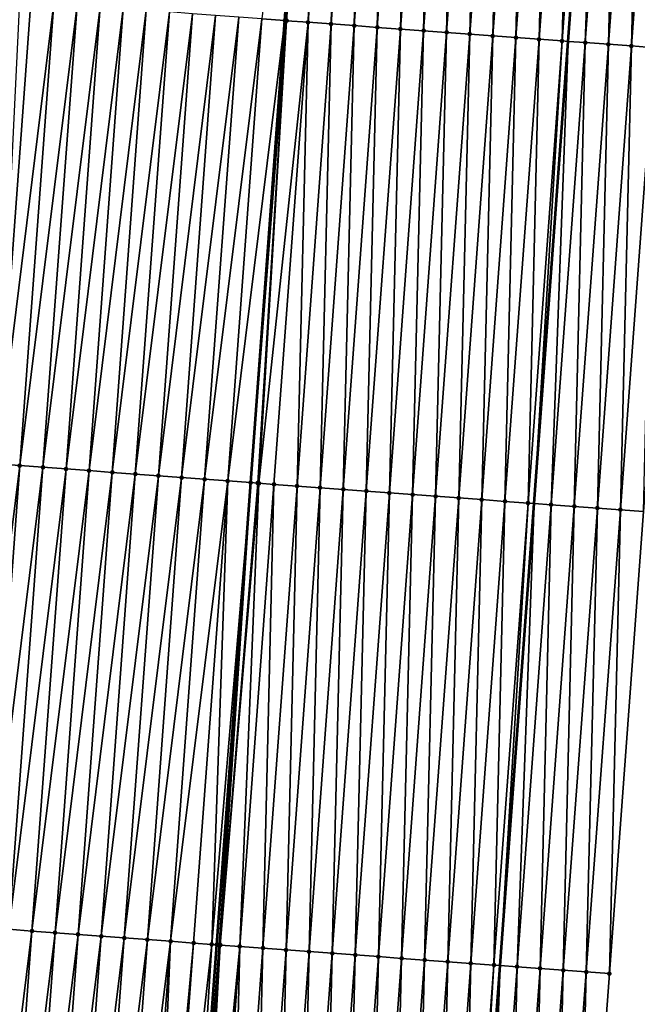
# Model space of a CAD drawing. Header units: feet. Extents: x 2017353 to 2024169, y 808050 to 818690.
# Tile 33 of 256: x 2023398 to 2023425, y 809164 to 809206. Entities that reach past the tile are written whole.
import ezdxf

# ---------------------------------------------------------------- set-up
doc = ezdxf.new("R2010")
doc.units = ezdxf.units.FT
doc.header["$MEASUREMENT"] = 0
for name, color, linetype, lineweight in [('EP_Travel Lane', 172, 'Continuous', 53), ('SB-Road Shots', 141, 'Continuous', 100), ('SB-Road X-Section', 40, 'Continuous', 13), ('STRIPING', 60, 'Continuous', 53)]:
    doc.layers.add(name, color=color, linetype=linetype, lineweight=lineweight)
doc.layers.add('I-77-MM15-17_SB-Surface-BORDER', color=7, linetype='Continuous')
doc.layers.add('I-77-MM15-17_SB-Surface-TIN', color=7, linetype='Continuous')

msp = doc.modelspace()

# ---------------------------------------------------------------- linework, layer by layer
at = {"layer": 'EP_Travel Lane'}
msp.add_polyline3d([(2023412.716046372, 809085.6146323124, 262.8752785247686), (2023414.210677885, 809105.5566020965, 263.1650210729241), (2023415.700220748, 809125.5128031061, 263.4539678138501), (2023417.172606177, 809145.4566661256, 263.7284222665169), (2023418.644971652, 809165.4002588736, 264.0206619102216), (2023420.117318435, 809185.3435984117, 264.3295602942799), (2023421.589662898, 809205.2869065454, 264.6405364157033), (2023423.062000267, 809225.230118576, 264.9578254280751), (2023424.534330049, 809245.1732278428, 265.2818805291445), (2023426.006666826, 809265.1164318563, 265.5997008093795), (2023427.479002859, 809285.059625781, 265.9181849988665), (2023428.956546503, 809304.9878242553, 266.1964958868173), (2023430.453207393, 809324.929921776, 266.4666277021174), (2023431.949844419, 809344.8717013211, 266.7591367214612), (2023433.446489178, 809364.8135838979, 267.0443937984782), (2023434.943131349, 809384.755432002, 267.3320853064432), (2023436.439759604, 809404.6970946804, 267.6328283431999), (2023437.936396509, 809424.6388726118, 267.9254550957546), (2023439.433031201, 809444.580621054, 268.2201574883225), (2023440.922986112, 809464.503379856, 268.5079282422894), (2023442.399370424, 809484.4468866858, 268.7907709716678), (2023443.875722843, 809504.389962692, 269.1021078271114), (2023445.352093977, 809524.3332915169, 269.3967178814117), (2023446.816998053, 809544.2817078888, 269.6885908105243)], dxfattribs=at)
at = {"layer": 'I-77-MM15-17_SB-Surface-BORDER', "color": 3, "linetype": 'Continuous', "lineweight": -3}
msp.add_polyline3d([(2023451.705109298, 809543.9130808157, 269.4070172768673), (2023450.245113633, 809523.9618708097, 269.1513591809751), (2023448.716360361, 809504.0226470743, 268.8509020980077), (2023447.187622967, 809484.0836304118, 268.5367400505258), (2023446.656019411, 809464.0689518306, 268.1706775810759), (2023445.15328495, 809444.1565300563, 267.8550836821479), (2023443.656648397, 809424.2147568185, 267.5621265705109), (2023442.160011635, 809404.272980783, 267.269366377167), (2023440.663358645, 809384.3309885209, 266.9918198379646), (2023439.166723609, 809364.3892354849, 266.6974349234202), (2023436.67282054, 809344.5213567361, 266.4710248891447), (2023435.176169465, 809324.5793899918, 266.1916938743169), (2023433.679507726, 809304.6372811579, 265.9223583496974), (2023432.202443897, 809284.7150899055, 265.6445454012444), (2023430.730105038, 809264.7719611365, 265.3218105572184), (2023429.257760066, 809244.8287495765, 265.004523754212), (2023427.785429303, 809224.8857304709, 264.6745725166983), (2023426.313097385, 809204.9426957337, 264.34565507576), (2023424.840759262, 809184.9995769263, 264.0222543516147), (2023423.368413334, 809165.056352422, 263.7058245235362), (2023421.896061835, 809145.1130524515, 263.3943555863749), (2023420.423694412, 809125.1695367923, 263.0970800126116), (2023417.936476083, 809105.2813916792, 262.8930770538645), (2023416.441847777, 809085.3394646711, 262.6004373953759)], dxfattribs=at)
at = {"layer": 'I-77-MM15-17_SB-Surface-TIN', "color": 128, "linetype": 'Continuous', "lineweight": -3}
for points in [[(2023408.361379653, 809206.2602278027, 264.8553032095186), (2023409.358640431, 809206.1862612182, 264.8776828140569), (2023410.830979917, 809226.1293984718, 265.1998593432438)], [(2023409.358999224, 809206.1862346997, 264.8776847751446), (2023410.830979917, 809226.1293984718, 265.1998593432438), (2023409.358640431, 809206.1862612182, 264.8776828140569)], [(2023409.358999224, 809206.1862346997, 264.8776847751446), (2023409.433463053, 809206.180734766, 264.8778485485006), (2023410.830979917, 809226.1293984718, 265.1998593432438)], [(2023409.433463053, 809206.180734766, 264.8778485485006), (2023410.916905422, 809226.1230444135, 265.200543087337), (2023410.830979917, 809226.1293984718, 265.1998593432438)], [(2023409.433463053, 809206.180734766, 264.8778485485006), (2023410.979401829, 809226.1184281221, 265.2006986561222), (2023410.916905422, 809226.1230444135, 265.200543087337)], [(2023409.433463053, 809206.180734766, 264.8778485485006), (2023410.355932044, 809206.1127122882, 264.8725786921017), (2023410.979401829, 809226.1184281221, 265.2006986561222)], [(2023410.355932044, 809206.1127122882, 264.8725786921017), (2023411.828273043, 809226.0558700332, 265.1934064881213), (2023410.979401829, 809226.1184281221, 265.2006986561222)], [(2023410.355932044, 809206.1127122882, 264.8725786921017), (2023411.353232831, 809206.0392876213, 264.8592974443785), (2023411.828273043, 809226.0558700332, 265.1934064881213)], [(2023411.353232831, 809206.0392876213, 264.8592974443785), (2023412.825574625, 809225.9824561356, 265.179416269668), (2023411.828273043, 809226.0558700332, 265.1934064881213)], [(2023411.353232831, 809206.0392876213, 264.8592974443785), (2023412.350540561, 809205.9659570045, 264.8398272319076), (2023412.825574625, 809225.9824561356, 265.179416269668)], [(2023412.350540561, 809205.9659570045, 264.8398272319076), (2023413.822882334, 809225.909125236, 265.1599643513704), (2023412.825574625, 809225.9824561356, 265.179416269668)], [(2023412.350540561, 809205.9659570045, 264.8398272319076), (2023413.347845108, 809205.8925832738, 264.8231941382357), (2023413.822882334, 809225.909125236, 265.1599643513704)], [(2023413.347845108, 809205.8925832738, 264.8231941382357), (2023414.820187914, 809225.8357655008, 265.1424099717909), (2023413.822882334, 809225.909125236, 265.1599643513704)], [(2023413.347845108, 809205.8925832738, 264.8231941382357), (2023414.345154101, 809205.8192697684, 264.8025979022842), (2023414.820187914, 809225.8357655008, 265.1424099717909)], [(2023414.345154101, 809205.8192697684, 264.8025979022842), (2023415.817495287, 809225.7624300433, 265.1232579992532), (2023414.820187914, 809225.8357655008, 265.1424099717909)], [(2023414.345154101, 809205.8192697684, 264.8025979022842), (2023415.34246078, 809205.7459249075, 264.7840650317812), (2023415.817495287, 809225.7624300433, 265.1232579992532)], [(2023415.34246078, 809205.7459249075, 264.7840650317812), (2023416.814800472, 809225.689064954, 265.1060559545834), (2023415.817495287, 809225.7624300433, 265.1232579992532)], [(2023415.34246078, 809205.7459249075, 264.7840650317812), (2023416.339767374, 809205.6725788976, 264.7656077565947), (2023416.814800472, 809225.689064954, 265.1060559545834)], [(2023416.339767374, 809205.6725788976, 264.7656077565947), (2023417.812107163, 809225.6157202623, 265.0875116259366), (2023416.814800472, 809225.689064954, 265.1060559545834)], [(2023416.339767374, 809205.6725788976, 264.7656077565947), (2023417.337077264, 809205.5992775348, 264.7442124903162), (2023417.812107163, 809225.6157202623, 265.0875116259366)], [(2023417.337077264, 809205.5992775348, 264.7442124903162), (2023418.809416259, 809225.5424081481, 265.0668235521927), (2023417.812107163, 809225.6157202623, 265.0875116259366)], [(2023417.337077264, 809205.5992775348, 264.7442124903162), (2023418.334389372, 809205.5260062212, 264.720839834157), (2023418.809416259, 809225.5424081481, 265.0668235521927)], [(2023418.334389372, 809205.5260062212, 264.720839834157), (2023419.806725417, 809225.46909686, 265.0460811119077), (2023418.809416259, 809225.5424081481, 265.0668235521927)], [(2023418.334389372, 809205.5260062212, 264.720839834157), (2023419.331696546, 809205.4526680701, 264.7018654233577), (2023419.806725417, 809225.46909686, 265.0460811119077)], [(2023419.331696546, 809205.4526680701, 264.7018654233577), (2023420.804032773, 809225.3957611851, 265.0269434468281), (2023419.806725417, 809225.46909686, 265.0460811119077)], [(2023419.331696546, 809205.4526680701, 264.7018654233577), (2023420.328996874, 809205.3792371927, 264.6889928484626), (2023420.804032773, 809225.3957611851, 265.0269434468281)], [(2023420.328996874, 809205.3792371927, 264.6889928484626), (2023421.801337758, 809225.3223933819, 265.0099199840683), (2023420.804032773, 809225.3957611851, 265.0269434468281)], [(2023420.328996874, 809205.3792371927, 264.6889928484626), (2023421.326316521, 809205.3060679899, 264.6589007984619), (2023421.801337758, 809225.3223933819, 265.0099199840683)], [(2023421.326316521, 809205.3060679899, 264.6589007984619), (2023422.798659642, 809225.2492544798, 264.9778336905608), (2023421.801337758, 809225.3223933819, 265.0099199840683)], [(2023421.326316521, 809205.3060679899, 264.6589007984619), (2023421.589662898, 809205.2869065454, 264.6405364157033), (2023422.798659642, 809225.2492544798, 264.9778336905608)], [(2023422.798659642, 809225.2492544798, 264.9778336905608), (2023421.589662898, 809205.2869065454, 264.6405364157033), (2023423.062000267, 809225.230118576, 264.9578254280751)], [(2023422.323680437, 809205.2334984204, 264.5893499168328), (2023423.062000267, 809225.230118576, 264.9578254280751), (2023421.589662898, 809205.2869065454, 264.6405364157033)], [(2023422.323680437, 809205.2334984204, 264.5893499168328), (2023423.796030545, 809225.1767795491, 264.902054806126), (2023423.062000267, 809225.230118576, 264.9578254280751)], [(2023422.323680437, 809205.2334984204, 264.5893499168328), (2023423.321027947, 809205.1607066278, 264.5344224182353), (2023423.796030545, 809225.1767795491, 264.902054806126)], [(2023423.321027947, 809205.1607066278, 264.5344224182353), (2023424.793374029, 809225.1039332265, 264.8507153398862), (2023423.796030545, 809225.1767795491, 264.902054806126)], [(2023423.321027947, 809205.1607066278, 264.5344224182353), (2023424.318378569, 809205.0879569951, 264.4767205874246), (2023424.793374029, 809225.1039332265, 264.8507153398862)], [(2023424.318378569, 809205.0879569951, 264.4767205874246), (2023425.790718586, 809225.0311014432, 264.7984191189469), (2023424.793374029, 809225.1039332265, 264.8507153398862)], [(2023424.318378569, 809205.0879569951, 264.4767205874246), (2023425.315738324, 809205.015331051, 264.4108794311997), (2023425.790718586, 809225.0311014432, 264.7984191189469)], [(2023396.916387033, 809187.0561421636, 264.3497567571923), (2023398.388741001, 809206.9994755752, 264.6590183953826), (2023397.901391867, 809207.0356233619, 264.6480017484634)], [(2023396.916387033, 809187.0561421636, 264.3497567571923), (2023399.38600661, 809206.9255744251, 264.6770920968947), (2023398.388741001, 809206.9994755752, 264.6590183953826)], [(2023396.916387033, 809187.0561421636, 264.3497567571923), (2023397.913652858, 809186.9822439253, 264.3676382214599), (2023399.38600661, 809206.9255744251, 264.6770920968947)], [(2023397.913652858, 809186.9822439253, 264.3676382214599), (2023400.383270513, 809206.8516501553, 264.6966871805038), (2023399.38600661, 809206.9255744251, 264.6770920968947)], [(2023397.913652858, 809186.9822439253, 264.3676382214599), (2023398.910916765, 809186.9083197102, 264.3872291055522), (2023400.383270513, 809206.8516501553, 264.6966871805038)], [(2023398.910916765, 809186.9083197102, 264.3872291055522), (2023401.380532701, 809206.7777026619, 264.7178104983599), (2023400.383270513, 809206.8516501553, 264.6966871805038)], [(2023398.910916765, 809186.9083197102, 264.3872291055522), (2023399.90817924, 809186.83437611, 264.4080956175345), (2023401.380532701, 809206.7777026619, 264.7178104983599)], [(2023399.90817924, 809186.83437611, 264.4080956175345), (2023402.377797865, 809206.7037954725, 264.7362816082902), (2023401.380532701, 809206.7777026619, 264.7178104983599)], [(2023399.90817924, 809186.83437611, 264.4080956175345), (2023400.905443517, 809186.7604569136, 264.4273562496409), (2023402.377797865, 809206.7037954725, 264.7362816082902)], [(2023400.905443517, 809186.7604569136, 264.4273562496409), (2023403.375063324, 809206.6298922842, 264.7544894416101), (2023402.377797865, 809206.7037954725, 264.7362816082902)], [(2023400.905443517, 809186.7604569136, 264.4273562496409), (2023401.902709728, 809186.6865639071, 264.4448934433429), (2023403.375063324, 809206.6298922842, 264.7544894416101)], [(2023401.902709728, 809186.6865639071, 264.4448934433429), (2023404.37232929, 809206.5559959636, 264.7722453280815), (2023403.375063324, 809206.6298922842, 264.7544894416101)], [(2023401.902709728, 809186.6865639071, 264.4448934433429), (2023402.899978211, 809186.612701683, 264.4604050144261), (2023404.37232929, 809206.5559959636, 264.7722453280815)], [(2023402.899978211, 809186.612701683, 264.4604050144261), (2023405.369594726, 809206.4820924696, 264.7904732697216), (2023404.37232929, 809206.5559959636, 264.7722453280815)], [(2023402.899978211, 809186.612701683, 264.4604050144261), (2023403.89724235, 809186.5387806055, 264.4797894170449), (2023405.369594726, 809206.4820924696, 264.7904732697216)], [(2023403.89724235, 809186.5387806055, 264.4797894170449), (2023406.366859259, 809206.4081767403, 264.8095063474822), (2023405.369594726, 809206.4820924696, 264.7904732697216)], [(2023403.89724235, 809186.5387806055, 264.4797894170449), (2023404.894507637, 809186.4648750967, 264.4981493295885), (2023406.366859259, 809206.4081767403, 264.8095063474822)], [(2023404.894507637, 809186.4648750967, 264.4981493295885), (2023407.364119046, 809206.3341967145, 264.832770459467), (2023406.366859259, 809206.4081767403, 264.8095063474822)], [(2023404.894507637, 809186.4648750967, 264.4981493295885), (2023405.891764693, 809186.3908580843, 264.5238467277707), (2023407.364119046, 809206.3341967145, 264.832770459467)], [(2023405.891764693, 809186.3908580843, 264.5238467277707), (2023408.361379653, 809206.2602278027, 264.8553032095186), (2023407.364119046, 809206.3341967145, 264.832770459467)], [(2023405.891764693, 809186.3908580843, 264.5238467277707), (2023406.889027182, 809186.3169146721, 264.544700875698), (2023408.361379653, 809206.2602278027, 264.8553032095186)], [(2023406.889027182, 809186.3169146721, 264.544700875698), (2023409.358640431, 809206.1862612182, 264.8776828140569), (2023408.361379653, 809206.2602278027, 264.8553032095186)], [(2023406.889027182, 809186.3169146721, 264.544700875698), (2023407.886290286, 809186.2429795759, 264.5650077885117), (2023409.358640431, 809206.1862612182, 264.8776828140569)], [(2023409.358999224, 809206.1862346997, 264.8776847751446), (2023409.358640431, 809206.1862612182, 264.8776828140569), (2023407.886290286, 809186.2429795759, 264.5650077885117)], [(2023409.358999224, 809206.1862346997, 264.8776847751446), (2023407.886290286, 809186.2429795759, 264.5650077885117), (2023409.433463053, 809206.180734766, 264.8778485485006)], [(2023408.181833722, 809186.2210974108, 264.5691386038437), (2023409.433463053, 809206.180734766, 264.8778485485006), (2023407.886290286, 809186.2429795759, 264.5650077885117)], [(2023408.181833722, 809186.2210974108, 264.5691386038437), (2023408.235781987, 809186.2171124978, 264.5692748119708), (2023409.433463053, 809206.180734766, 264.8778485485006)], [(2023408.235781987, 809186.2171124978, 264.5692748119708), (2023410.355932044, 809206.1127122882, 264.8725786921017), (2023409.433463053, 809206.180734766, 264.8778485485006)], [(2023408.235781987, 809186.2171124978, 264.5692748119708), (2023408.883576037, 809186.169351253, 264.5651275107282), (2023410.355932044, 809206.1127122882, 264.8725786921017)], [(2023408.883576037, 809186.169351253, 264.5651275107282), (2023409.880877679, 809186.0959381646, 264.5510837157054), (2023410.355932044, 809206.1127122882, 264.8725786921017)], [(2023409.880877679, 809186.0959381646, 264.5510837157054), (2023411.353232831, 809206.0392876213, 264.8592974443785), (2023410.355932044, 809206.1127122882, 264.8725786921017)], [(2023409.880877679, 809186.0959381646, 264.5510837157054), (2023410.878186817, 809186.022626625, 264.5303575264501), (2023411.353232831, 809206.0392876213, 264.8592974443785)], [(2023410.878186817, 809186.022626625, 264.5303575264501), (2023412.350540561, 809205.9659570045, 264.8398272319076), (2023411.353232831, 809206.0392876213, 264.8592974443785)], [(2023410.878186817, 809186.022626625, 264.5303575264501), (2023411.875491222, 809185.9492509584, 264.513851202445), (2023412.350540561, 809205.9659570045, 264.8398272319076)], [(2023411.875491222, 809185.9492509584, 264.513851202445), (2023413.347845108, 809205.8925832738, 264.8231941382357), (2023412.350540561, 809205.9659570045, 264.8398272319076)], [(2023411.875491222, 809185.9492509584, 264.513851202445), (2023412.872798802, 809185.8759183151, 264.494513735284), (2023413.347845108, 809205.8925832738, 264.8231941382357)], [(2023412.872798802, 809185.8759183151, 264.494513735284), (2023414.345154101, 809205.8192697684, 264.8025979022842), (2023413.347845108, 809205.8925832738, 264.8231941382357)], [(2023412.872798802, 809185.8759183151, 264.494513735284), (2023413.870105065, 809185.8025678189, 264.4763510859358), (2023414.345154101, 809205.8192697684, 264.8025979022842)], [(2023413.870105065, 809185.8025678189, 264.4763510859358), (2023415.34246078, 809205.7459249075, 264.7840650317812), (2023414.345154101, 809205.8192697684, 264.8025979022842)], [(2023413.870105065, 809185.8025678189, 264.4763510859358), (2023414.867412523, 809185.7292335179, 264.4571226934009), (2023415.34246078, 809205.7459249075, 264.7840650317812)], [(2023414.867412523, 809185.7292335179, 264.4571226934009), (2023416.339767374, 809205.6725788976, 264.7656077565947), (2023415.34246078, 809205.7459249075, 264.7840650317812)], [(2023414.867412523, 809185.7292335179, 264.4571226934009), (2023415.864724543, 809185.655961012, 264.4338279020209), (2023416.339767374, 809205.6725788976, 264.7656077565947)], [(2023415.864724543, 809185.655961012, 264.4338279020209), (2023417.337077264, 809205.5992775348, 264.7442124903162), (2023416.339767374, 809205.6725788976, 264.7656077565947)], [(2023415.864724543, 809185.655961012, 264.4338279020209), (2023416.862037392, 809185.5826997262, 264.4097947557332), (2023417.337077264, 809205.5992775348, 264.7442124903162)], [(2023416.862037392, 809185.5826997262, 264.4097947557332), (2023418.334389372, 809205.5260062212, 264.720839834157), (2023417.337077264, 809205.5992775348, 264.7442124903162)], [(2023416.862037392, 809185.5826997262, 264.4097947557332), (2023417.859346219, 809185.5093839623, 264.3893465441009), (2023418.334389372, 809205.5260062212, 264.720839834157)], [(2023417.859346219, 809185.5093839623, 264.3893465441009), (2023419.331696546, 809205.4526680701, 264.7018654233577), (2023418.334389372, 809205.5260062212, 264.720839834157)], [(2023417.859346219, 809185.5093839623, 264.3893465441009), (2023418.856647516, 809185.4359662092, 264.3756097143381), (2023419.331696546, 809205.4526680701, 264.7018654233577)], [(2023418.856647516, 809185.4359662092, 264.3756097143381), (2023420.328996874, 809205.3792371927, 264.6889928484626), (2023419.331696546, 809205.4526680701, 264.7018654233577)], [(2023418.856647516, 809185.4359662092, 264.3756097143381), (2023419.853965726, 809185.3627775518, 264.3467972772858), (2023420.328996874, 809205.3792371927, 264.6889928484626)], [(2023419.853965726, 809185.3627775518, 264.3467972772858), (2023421.326316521, 809205.3060679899, 264.6589007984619), (2023420.328996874, 809205.3792371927, 264.6889928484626)], [(2023419.853965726, 809185.3627775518, 264.3467972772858), (2023420.117318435, 809185.3435984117, 264.3295602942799), (2023421.326316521, 809205.3060679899, 264.6589007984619)], [(2023421.326316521, 809205.3060679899, 264.6589007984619), (2023420.117318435, 809185.3435984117, 264.3295602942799), (2023421.589662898, 809205.2869065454, 264.6405364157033)], [(2023420.85132485, 809185.290143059, 264.281518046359), (2023421.589662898, 809205.2869065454, 264.6405364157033), (2023420.117318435, 809185.3435984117, 264.3295602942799)], [(2023420.85132485, 809185.290143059, 264.281518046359), (2023422.323680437, 809205.2334984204, 264.5893499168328), (2023421.589662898, 809205.2869065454, 264.6405364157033)], [(2023420.85132485, 809185.290143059, 264.281518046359), (2023421.848678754, 809185.2174378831, 264.2208901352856), (2023422.323680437, 809205.2334984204, 264.5893499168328)], [(2023421.848678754, 809185.2174378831, 264.2208901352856), (2023423.321027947, 809205.1607066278, 264.5344224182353), (2023422.323680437, 809205.2334984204, 264.5893499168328)], [(2023421.848678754, 809185.2174378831, 264.2208901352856), (2023422.846026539, 809185.1446498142, 264.1657169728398), (2023423.321027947, 809205.1607066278, 264.5344224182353)], [(2023422.846026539, 809185.1446498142, 264.1657169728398), (2023424.318378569, 809205.0879569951, 264.4767205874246), (2023423.321027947, 809205.1607066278, 264.5344224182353)], [(2023422.846026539, 809185.1446498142, 264.1657169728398), (2023423.843390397, 809185.0720794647, 264.0962168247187), (2023424.318378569, 809205.0879569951, 264.4767205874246)], [(2023423.843390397, 809185.0720794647, 264.0962168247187), (2023425.315738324, 809205.015331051, 264.4108794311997), (2023424.318378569, 809205.0879569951, 264.4767205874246)], [(2023423.843390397, 809185.0720794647, 264.0962168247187), (2023424.840759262, 809184.9995769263, 264.0222543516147), (2023425.315738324, 809205.015331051, 264.4108794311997)], [(2023395.444024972, 809167.1126991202, 264.0476993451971), (2023397.913652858, 809186.9822439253, 264.3676382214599), (2023396.916387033, 809187.0561421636, 264.3497567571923)], [(2023395.444024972, 809167.1126991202, 264.0476993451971), (2023396.441289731, 809167.038786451, 264.0665307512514), (2023397.913652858, 809186.9822439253, 264.3676382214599)], [(2023396.441289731, 809167.038786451, 264.0665307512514), (2023398.910916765, 809186.9083197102, 264.3872291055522), (2023397.913652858, 809186.9822439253, 264.3676382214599)], [(2023396.441289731, 809167.038786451, 264.0665307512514), (2023397.438552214, 809166.9648429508, 264.0873909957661), (2023398.910916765, 809186.9083197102, 264.3872291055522)], [(2023397.438552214, 809166.9648429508, 264.0873909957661), (2023399.90817924, 809186.83437611, 264.4080956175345), (2023398.910916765, 809186.9083197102, 264.3872291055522)], [(2023397.438552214, 809166.9648429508, 264.0873909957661), (2023398.435814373, 809166.8908950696, 264.1085395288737), (2023399.90817924, 809186.83437611, 264.4080956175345)], [(2023398.435814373, 809166.8908950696, 264.1085395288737), (2023400.905443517, 809186.7604569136, 264.4273562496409), (2023399.90817924, 809186.83437611, 264.4080956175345)], [(2023398.435814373, 809166.8908950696, 264.1085395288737), (2023399.433076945, 809166.8169527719, 264.1293206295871), (2023400.905443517, 809186.7604569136, 264.4273562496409)], [(2023399.433076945, 809166.8169527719, 264.1293206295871), (2023401.902709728, 809186.6865639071, 264.4448934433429), (2023400.905443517, 809186.7604569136, 264.4273562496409)], [(2023399.433076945, 809166.8169527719, 264.1293206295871), (2023400.430344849, 809166.7430827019, 264.1453487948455), (2023401.902709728, 809186.6865639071, 264.4448934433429)], [(2023400.430344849, 809166.7430827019, 264.1453487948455), (2023402.899978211, 809186.612701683, 264.4604050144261), (2023401.902709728, 809186.6865639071, 264.4448934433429)], [(2023400.430344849, 809166.7430827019, 264.1453487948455), (2023401.42761236, 809166.6692073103, 264.1617271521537), (2023402.899978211, 809186.612701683, 264.4604050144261)], [(2023401.42761236, 809166.6692073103, 264.1617271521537), (2023403.89724235, 809186.5387806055, 264.4797894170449), (2023402.899978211, 809186.612701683, 264.4604050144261)], [(2023401.42761236, 809166.6692073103, 264.1617271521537), (2023402.424876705, 809166.5952890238, 264.180928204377), (2023403.89724235, 809186.5387806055, 264.4797894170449)], [(2023402.424876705, 809166.5952890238, 264.180928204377), (2023404.894507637, 809186.4648750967, 264.4981493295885), (2023403.89724235, 809186.5387806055, 264.4797894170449)], [(2023402.424876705, 809166.5952890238, 264.180928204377), (2023403.422140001, 809166.5213565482, 264.2010629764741), (2023404.894507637, 809186.4648750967, 264.4981493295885)], [(2023403.422140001, 809166.5213565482, 264.2010629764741), (2023405.891764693, 809186.3908580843, 264.5238467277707), (2023404.894507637, 809186.4648750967, 264.4981493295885)], [(2023403.422140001, 809166.5213565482, 264.2010629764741), (2023404.41939706, 809166.4473395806, 264.2267577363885), (2023405.891764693, 809186.3908580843, 264.5238467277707)], [(2023404.41939706, 809166.4473395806, 264.2267577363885), (2023406.889027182, 809186.3169146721, 264.544700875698), (2023405.891764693, 809186.3908580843, 264.5238467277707)], [(2023404.41939706, 809166.4473395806, 264.2267577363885), (2023405.416660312, 809166.3734064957, 264.2469325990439), (2023406.889027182, 809186.3169146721, 264.544700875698)], [(2023405.416660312, 809166.3734064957, 264.2469325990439), (2023406.196530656, 809166.3155316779, 264.2665296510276), (2023406.889027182, 809186.3169146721, 264.544700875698)], [(2023406.196530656, 809166.3155316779, 264.2665296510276), (2023407.886290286, 809186.2429795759, 264.5650077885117), (2023406.889027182, 809186.3169146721, 264.544700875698)], [(2023406.196530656, 809166.3155316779, 264.2665296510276), (2023406.413919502, 809166.2994183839, 264.2707285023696), (2023407.886290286, 809186.2429795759, 264.5650077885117)], [(2023406.524299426, 809166.2912537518, 264.2717512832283), (2023407.886290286, 809186.2429795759, 264.5650077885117), (2023406.413919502, 809166.2994183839, 264.2707285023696)], [(2023406.524299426, 809166.2912537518, 264.2717512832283), (2023406.563715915, 809166.2883431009, 264.2717941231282), (2023407.886290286, 809186.2429795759, 264.5650077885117)], [(2023406.563715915, 809166.2883431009, 264.2717941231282), (2023408.181833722, 809186.2210974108, 264.5691386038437), (2023407.886290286, 809186.2429795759, 264.5650077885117)], [(2023406.563715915, 809166.2883431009, 264.2717941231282), (2023408.235781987, 809186.2171124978, 264.5692748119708), (2023408.181833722, 809186.2210974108, 264.5691386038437)], [(2023406.563715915, 809166.2883431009, 264.2717941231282), (2023407.411216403, 809166.2259410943, 264.2609097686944), (2023408.235781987, 809186.2171124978, 264.5692748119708)], [(2023407.411216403, 809166.2259410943, 264.2609097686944), (2023408.883576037, 809186.169351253, 264.5651275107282), (2023408.235781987, 809186.2171124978, 264.5692748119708)], [(2023407.411216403, 809166.2259410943, 264.2609097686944), (2023408.408518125, 809166.1525290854, 264.2467952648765), (2023408.883576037, 809186.169351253, 264.5651275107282)], [(2023408.408518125, 809166.1525290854, 264.2467952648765), (2023409.880877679, 809186.0959381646, 264.5510837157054), (2023408.883576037, 809186.169351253, 264.5651275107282)], [(2023408.408518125, 809166.1525290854, 264.2467952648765), (2023409.405825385, 809166.0791921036, 264.2277435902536), (2023409.880877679, 809186.0959381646, 264.5510837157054)], [(2023409.405825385, 809166.0791921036, 264.2277435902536), (2023410.878186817, 809186.022626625, 264.5303575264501), (2023409.880877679, 809186.0959381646, 264.5510837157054)], [(2023409.405825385, 809166.0791921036, 264.2277435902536), (2023410.403131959, 809166.0058458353, 264.20930302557), (2023410.878186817, 809186.022626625, 264.5303575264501)], [(2023410.403131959, 809166.0058458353, 264.20930302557), (2023411.875491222, 809185.9492509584, 264.513851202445), (2023410.878186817, 809186.022626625, 264.5303575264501)], [(2023410.403131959, 809166.0058458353, 264.20930302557), (2023411.400439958, 809165.9325188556, 264.1895931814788), (2023411.875491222, 809185.9492509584, 264.513851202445)], [(2023411.400439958, 809165.9325188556, 264.1895931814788), (2023412.872798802, 809185.8759183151, 264.494513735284), (2023411.875491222, 809185.9492509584, 264.513851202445)], [(2023411.400439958, 809165.9325188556, 264.1895931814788), (2023412.397745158, 809165.8591539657, 264.1723779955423), (2023412.872798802, 809185.8759183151, 264.494513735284)], [(2023412.397745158, 809165.8591539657, 264.1723779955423), (2023413.870105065, 809185.8025678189, 264.4763510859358), (2023412.872798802, 809185.8759183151, 264.494513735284)], [(2023412.397745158, 809165.8591539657, 264.1723779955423), (2023413.395053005, 809165.785824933, 264.1528032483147), (2023413.870105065, 809185.8025678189, 264.4763510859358)], [(2023413.395053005, 809165.785824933, 264.1528032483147), (2023414.867412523, 809185.7292335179, 264.4571226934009), (2023413.870105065, 809185.8025678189, 264.4763510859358)], [(2023413.395053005, 809165.785824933, 264.1528032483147), (2023414.39236375, 809165.712535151, 264.130645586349), (2023414.867412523, 809185.7292335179, 264.4571226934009)], [(2023414.39236375, 809165.712535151, 264.130645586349), (2023415.864724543, 809185.655961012, 264.4338279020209), (2023414.867412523, 809185.7292335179, 264.4571226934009)], [(2023414.39236375, 809165.712535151, 264.130645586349), (2023415.389675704, 809165.6392617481, 264.1074101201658), (2023415.864724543, 809185.655961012, 264.4338279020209)], [(2023415.389675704, 809165.6392617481, 264.1074101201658), (2023416.862037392, 809185.5826997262, 264.4097947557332), (2023415.864724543, 809185.655961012, 264.4338279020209)], [(2023415.389675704, 809165.6392617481, 264.1074101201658), (2023416.386983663, 809165.5659342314, 264.0877356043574), (2023416.862037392, 809185.5826997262, 264.4097947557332)], [(2023416.386983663, 809165.5659342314, 264.0877356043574), (2023417.859346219, 809185.5093839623, 264.3893465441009), (2023416.862037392, 809185.5826997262, 264.4097947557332)], [(2023416.386983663, 809165.5659342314, 264.0877356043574), (2023417.384291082, 809165.4925993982, 264.0685425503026), (2023417.859346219, 809185.5093839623, 264.3893465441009)], [(2023417.384291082, 809165.4925993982, 264.0685425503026), (2023418.856647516, 809185.4359662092, 264.3756097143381), (2023417.859346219, 809185.5093839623, 264.3893465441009)], [(2023417.384291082, 809165.4925993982, 264.0685425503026), (2023418.381608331, 809165.4193977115, 264.0405877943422), (2023418.856647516, 809185.4359662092, 264.3756097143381)], [(2023418.381608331, 809165.4193977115, 264.0405877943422), (2023419.853965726, 809185.3627775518, 264.3467972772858), (2023418.856647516, 809185.4359662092, 264.3756097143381)], [(2023418.381608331, 809165.4193977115, 264.0405877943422), (2023418.644971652, 809165.4002588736, 264.0206619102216), (2023419.853965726, 809185.3627775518, 264.3467972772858)], [(2023419.853965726, 809185.3627775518, 264.3467972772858), (2023418.644971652, 809165.4002588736, 264.0206619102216), (2023420.117318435, 809185.3435984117, 264.3295602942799)], [(2023419.378978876, 809165.3469179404, 263.9651274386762), (2023420.117318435, 809185.3435984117, 264.3295602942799), (2023418.644971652, 809165.4002588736, 264.0206619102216)], [(2023419.378978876, 809165.3469179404, 263.9651274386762), (2023420.85132485, 809185.290143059, 264.281518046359), (2023420.117318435, 809185.3435984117, 264.3295602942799)], [(2023419.378978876, 809165.3469179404, 263.9651274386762), (2023420.376338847, 809165.2742949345, 263.8990926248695), (2023420.85132485, 809185.290143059, 264.281518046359)], [(2023420.376338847, 809165.2742949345, 263.8990926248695), (2023421.848678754, 809185.2174378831, 264.2208901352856), (2023420.85132485, 809185.290143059, 264.281518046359)], [(2023420.376338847, 809165.2742949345, 263.8990926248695), (2023421.373687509, 809165.2015187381, 263.843138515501), (2023421.848678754, 809185.2174378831, 264.2208901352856)], [(2023421.373687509, 809165.2015187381, 263.843138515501), (2023422.846026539, 809185.1446498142, 264.1657169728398), (2023421.848678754, 809185.2174378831, 264.2208901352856)], [(2023421.373687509, 809165.2015187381, 263.843138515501), (2023422.37105011, 809165.128931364, 263.7747589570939), (2023422.846026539, 809185.1446498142, 264.1657169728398)], [(2023422.37105011, 809165.128931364, 263.7747589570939), (2023423.843390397, 809185.0720794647, 264.0962168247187), (2023422.846026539, 809185.1446498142, 264.1657169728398)], [(2023422.37105011, 809165.128931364, 263.7747589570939), (2023423.368413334, 809165.056352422, 263.7058245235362), (2023423.843390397, 809185.0720794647, 264.0962168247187)], [(2023423.368413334, 809165.056352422, 263.7058245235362), (2023424.840759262, 809184.9995769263, 264.0222543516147), (2023423.843390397, 809185.0720794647, 264.0962168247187)], [(2023395.966162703, 809147.0210280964, 263.8098039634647), (2023398.435814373, 809166.8908950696, 264.1085395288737), (2023397.438552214, 809166.9648429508, 264.0873909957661)], [(2023395.966162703, 809147.0210280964, 263.8098039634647), (2023396.963423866, 809146.9470667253, 263.831840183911), (2023398.435814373, 809166.8908950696, 264.1085395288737)], [(2023396.963423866, 809146.9470667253, 263.831840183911), (2023399.433076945, 809166.8169527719, 264.1293206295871), (2023398.435814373, 809166.8908950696, 264.1085395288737)], [(2023396.963423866, 809146.9470667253, 263.831840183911), (2023397.96068563, 809146.8731134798, 263.8533417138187), (2023399.433076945, 809166.8169527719, 264.1293206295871)], [(2023397.96068563, 809146.8731134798, 263.8533417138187), (2023400.430344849, 809166.7430827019, 264.1453487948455), (2023399.433076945, 809166.8169527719, 264.1293206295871)], [(2023397.96068563, 809146.8731134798, 263.8533417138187), (2023398.95795068, 809146.7992047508, 263.8719138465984), (2023400.430344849, 809166.7430827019, 264.1453487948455)], [(2023398.95795068, 809146.7992047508, 263.8719138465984), (2023401.42761236, 809166.6692073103, 264.1617271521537), (2023400.430344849, 809166.7430827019, 264.1453487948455)], [(2023398.95795068, 809146.7992047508, 263.8719138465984), (2023399.955216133, 809146.7253014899, 263.8901261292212), (2023401.42761236, 809166.6692073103, 264.1617271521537)], [(2023399.955216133, 809146.7253014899, 263.8901261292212), (2023402.424876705, 809166.5952890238, 264.180928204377), (2023401.42761236, 809166.6692073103, 264.1617271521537)], [(2023399.955216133, 809146.7253014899, 263.8901261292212), (2023400.952481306, 809146.651394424, 263.9085888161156), (2023402.424876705, 809166.5952890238, 264.180928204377)], [(2023400.952481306, 809146.651394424, 263.9085888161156), (2023403.422140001, 809166.5213565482, 264.2010629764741), (2023402.424876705, 809166.5952890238, 264.180928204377)], [(2023400.952481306, 809146.651394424, 263.9085888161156), (2023401.949744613, 809146.5774620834, 263.9287146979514), (2023403.422140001, 809166.5213565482, 264.2010629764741)], [(2023401.949744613, 809146.5774620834, 263.9287146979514), (2023404.41939706, 809166.4473395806, 264.2267577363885), (2023403.422140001, 809166.5213565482, 264.2010629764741)], [(2023401.949744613, 809146.5774620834, 263.9287146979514), (2023402.947004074, 809146.503477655, 263.9522682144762), (2023404.41939706, 809166.4473395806, 264.2267577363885)], [(2023402.947004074, 809146.503477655, 263.9522682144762), (2023403.577932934, 809146.4566712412, 263.9671189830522), (2023404.41939706, 809166.4473395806, 264.2267577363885)], [(2023403.577932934, 809146.4566712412, 263.9671189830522), (2023405.416660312, 809166.3734064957, 264.2469325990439), (2023404.41939706, 809166.4473395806, 264.2267577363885)], [(2023403.577932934, 809146.4566712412, 263.9671189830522), (2023403.944265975, 809146.4295262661, 263.9736475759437), (2023405.416660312, 809166.3734064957, 264.2469325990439)], [(2023403.944265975, 809146.4295262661, 263.9736475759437), (2023406.196530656, 809166.3155316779, 264.2665296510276), (2023405.416660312, 809166.3734064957, 264.2469325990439)], [(2023403.944265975, 809146.4295262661, 263.9736475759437), (2023404.941534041, 809146.3556583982, 263.9895308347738), (2023406.196530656, 809166.3155316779, 264.2665296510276)], [(2023406.196530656, 809166.3155316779, 264.2665296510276), (2023404.941534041, 809146.3556583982, 263.9895308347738), (2023406.413919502, 809166.2994183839, 264.2707285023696)], [(2023406.524299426, 809166.2912537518, 264.2717512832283), (2023406.413919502, 809166.2994183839, 264.2707285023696), (2023404.941534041, 809146.3556583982, 263.9895308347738)], [(2023406.524299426, 809166.2912537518, 264.2717512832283), (2023404.941534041, 809146.3556583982, 263.9895308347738), (2023406.563715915, 809166.2883431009, 264.2717941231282)], [(2023405.410819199, 809146.3209434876, 263.994050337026), (2023406.563715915, 809166.2883431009, 264.2717941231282), (2023404.941534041, 809146.3556583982, 263.9895308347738)], [(2023405.410819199, 809146.3209434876, 263.994050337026), (2023405.460778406, 809146.3172542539, 263.9941093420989), (2023406.563715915, 809166.2883431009, 264.2717941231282)], [(2023405.460778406, 809146.3172542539, 263.9941093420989), (2023407.411216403, 809166.2259410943, 264.2609097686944), (2023406.563715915, 809166.2883431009, 264.2717941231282)], [(2023405.460778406, 809146.3172542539, 263.9941093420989), (2023405.938818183, 809146.2820082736, 263.9910855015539), (2023407.411216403, 809166.2259410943, 264.2609097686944)], [(2023405.938818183, 809146.2820082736, 263.9910855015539), (2023406.936120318, 809146.2086018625, 263.97660262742), (2023407.411216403, 809166.2259410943, 264.2609097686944)], [(2023406.936120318, 809146.2086018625, 263.97660262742), (2023408.408518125, 809166.1525290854, 264.2467952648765), (2023407.411216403, 809166.2259410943, 264.2609097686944)], [(2023406.936120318, 809146.2086018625, 263.97660262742), (2023407.933430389, 809146.1353029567, 263.9550453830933), (2023408.408518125, 809166.1525290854, 264.2467952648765)], [(2023407.933430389, 809146.1353029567, 263.9550453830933), (2023409.405825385, 809166.0791921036, 264.2277435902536), (2023408.408518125, 809166.1525290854, 264.2467952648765)], [(2023407.933430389, 809146.1353029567, 263.9550453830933), (2023408.930736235, 809146.0619468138, 263.9372546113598), (2023409.405825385, 809166.0791921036, 264.2277435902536)], [(2023408.930736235, 809146.0619468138, 263.9372546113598), (2023410.403131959, 809166.0058458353, 264.20930302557), (2023409.405825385, 809166.0791921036, 264.2277435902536)], [(2023408.930736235, 809146.0619468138, 263.9372546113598), (2023409.928047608, 809145.9886655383, 263.9145371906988), (2023410.403131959, 809166.0058458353, 264.20930302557)], [(2023409.928047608, 809145.9886655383, 263.9145371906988), (2023411.400439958, 809165.9325188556, 264.1895931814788), (2023410.403131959, 809166.0058458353, 264.20930302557)], [(2023409.928047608, 809145.9886655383, 263.9145371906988), (2023410.925356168, 809145.9153461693, 263.8943265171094), (2023411.400439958, 809165.9325188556, 264.1895931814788)], [(2023410.925356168, 809145.9153461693, 263.8943265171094), (2023412.397745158, 809165.8591539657, 264.1723779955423), (2023411.400439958, 809165.9325188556, 264.1895931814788)], [(2023410.925356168, 809145.9153461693, 263.8943265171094), (2023411.922666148, 809145.8420460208, 263.8728510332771), (2023412.397745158, 809165.8591539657, 264.1723779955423)], [(2023411.922666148, 809145.8420460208, 263.8728510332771), (2023413.395053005, 809165.785824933, 264.1528032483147), (2023412.397745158, 809165.8591539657, 264.1723779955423)], [(2023411.922666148, 809145.8420460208, 263.8728510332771), (2023412.919978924, 809145.768783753, 263.8488828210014), (2023413.395053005, 809165.785824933, 264.1528032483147)], [(2023412.919978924, 809145.768783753, 263.8488828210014), (2023414.39236375, 809165.712535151, 264.130645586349), (2023413.395053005, 809165.785824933, 264.1528032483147)], [(2023412.919978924, 809145.768783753, 263.8488828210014), (2023413.917293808, 809145.695550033, 263.8230360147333), (2023414.39236375, 809165.712535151, 264.130645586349)], [(2023413.917293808, 809145.695550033, 263.8230360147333), (2023415.389675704, 809165.6392617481, 264.1074101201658), (2023414.39236375, 809165.712535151, 264.130645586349)], [(2023413.917293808, 809145.695550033, 263.8230360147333), (2023414.914602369, 809145.6222306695, 263.8028249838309), (2023415.389675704, 809165.6392617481, 264.1074101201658)], [(2023414.914602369, 809145.6222306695, 263.8028249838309), (2023416.386983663, 809165.5659342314, 264.0877356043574), (2023415.389675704, 809165.6392617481, 264.1074101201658)], [(2023414.914602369, 809145.6222306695, 263.8028249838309), (2023415.911913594, 809145.5489473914, 263.7802393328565), (2023416.386983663, 809165.5659342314, 264.0877356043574)], [(2023415.911913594, 809145.5489473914, 263.7802393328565), (2023417.384291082, 809165.4925993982, 264.0685425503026), (2023416.386983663, 809165.5659342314, 264.0877356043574)], [(2023415.911913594, 809145.5489473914, 263.7802393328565), (2023416.90923734, 809145.4758337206, 263.7464927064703), (2023417.384291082, 809165.4925993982, 264.0685425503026)], [(2023416.90923734, 809145.4758337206, 263.7464927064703), (2023418.381608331, 809165.4193977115, 264.0405877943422), (2023417.384291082, 809165.4925993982, 264.0685425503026)], [(2023416.90923734, 809145.4758337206, 263.7464927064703), (2023417.172606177, 809145.4566661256, 263.7284222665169), (2023418.381608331, 809165.4193977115, 264.0405877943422)], [(2023418.381608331, 809165.4193977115, 264.0405877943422), (2023417.172606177, 809145.4566661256, 263.7284222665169), (2023418.644971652, 809165.4002588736, 264.0206619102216)], [(2023417.9066, 809145.4032471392, 263.6780609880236), (2023418.644971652, 809165.4002588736, 264.0206619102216), (2023417.172606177, 809145.4566661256, 263.7284222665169)], [(2023417.9066, 809145.4032471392, 263.6780609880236), (2023419.378978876, 809165.3469179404, 263.9651274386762), (2023418.644971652, 809165.4002588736, 264.0206619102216)], [(2023417.9066, 809145.4032471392, 263.6780609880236), (2023418.903965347, 809145.3306969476, 263.6072346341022), (2023419.378978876, 809165.3469179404, 263.9651274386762)], [(2023418.903965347, 809145.3306969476, 263.6072346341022), (2023420.376338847, 809165.2742949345, 263.8990926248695), (2023419.378978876, 809165.3469179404, 263.9651274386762)], [(2023418.903965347, 809145.3306969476, 263.6072346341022), (2023419.901323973, 809145.258055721, 263.5423988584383), (2023420.376338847, 809165.2742949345, 263.8990926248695)], [(2023419.901323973, 809145.258055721, 263.5423988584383), (2023421.373687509, 809165.2015187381, 263.843138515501), (2023420.376338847, 809165.2742949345, 263.8990926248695)], [(2023419.901323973, 809145.258055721, 263.5423988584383), (2023420.898693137, 809145.1855572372, 263.4681698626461), (2023421.373687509, 809165.2015187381, 263.843138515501)], [(2023420.898693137, 809145.1855572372, 263.4681698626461), (2023422.37105011, 809165.128931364, 263.7747589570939), (2023421.373687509, 809165.2015187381, 263.843138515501)], [(2023420.898693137, 809145.1855572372, 263.4681698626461), (2023421.896061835, 809145.1130524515, 263.3943555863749), (2023422.37105011, 809165.128931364, 263.7747589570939)], [(2023421.896061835, 809145.1130524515, 263.3943555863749), (2023423.368413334, 809165.056352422, 263.7058245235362), (2023422.37105011, 809165.128931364, 263.7747589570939)]]:
    msp.add_3dface(points, dxfattribs=at)
at = {"layer": 'SB-Road Shots', "lineweight": 100}
for p in [(2023409.358640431, 809206.1862612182, 264.8776828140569), (2023409.358999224, 809206.1862346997, 264.8776847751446), (2023409.433463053, 809206.180734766, 264.8778485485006), (2023410.355932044, 809206.1127122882, 264.8725786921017), (2023411.353232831, 809206.0392876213, 264.8592974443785), (2023412.350540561, 809205.9659570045, 264.8398272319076), (2023413.347845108, 809205.8925832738, 264.8231941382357), (2023414.345154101, 809205.8192697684, 264.8025979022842), (2023415.34246078, 809205.7459249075, 264.7840650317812), (2023416.339767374, 809205.6725788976, 264.7656077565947), (2023417.337077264, 809205.5992775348, 264.7442124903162), (2023418.334389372, 809205.5260062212, 264.720839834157), (2023419.331696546, 809205.4526680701, 264.7018654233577), (2023420.328996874, 809205.3792371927, 264.6889928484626), (2023421.326316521, 809205.3060679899, 264.6589007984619), (2023422.323680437, 809205.2334984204, 264.5893499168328), (2023423.321027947, 809205.1607066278, 264.5344224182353), (2023424.318378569, 809205.0879569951, 264.4767205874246), (2023397.913652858, 809186.9822439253, 264.3676382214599), (2023398.910916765, 809186.9083197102, 264.3872291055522), (2023399.90817924, 809186.83437611, 264.4080956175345), (2023400.905443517, 809186.7604569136, 264.4273562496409), (2023401.902709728, 809186.6865639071, 264.4448934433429), (2023402.899978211, 809186.612701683, 264.4604050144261), (2023403.89724235, 809186.5387806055, 264.4797894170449), (2023404.894507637, 809186.4648750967, 264.4981493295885), (2023405.891764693, 809186.3908580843, 264.5238467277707), (2023406.889027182, 809186.3169146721, 264.544700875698), (2023407.886290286, 809186.2429795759, 264.5650077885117), (2023408.181833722, 809186.2210974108, 264.5691386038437), (2023408.235781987, 809186.2171124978, 264.5692748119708), (2023408.883576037, 809186.169351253, 264.5651275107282), (2023409.880877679, 809186.0959381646, 264.5510837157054), (2023410.878186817, 809186.022626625, 264.5303575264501), (2023411.875491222, 809185.9492509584, 264.513851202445), (2023412.872798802, 809185.8759183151, 264.494513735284), (2023413.870105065, 809185.8025678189, 264.4763510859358), (2023414.867412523, 809185.7292335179, 264.4571226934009), (2023415.864724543, 809185.655961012, 264.4338279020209), (2023416.862037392, 809185.5826997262, 264.4097947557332), (2023417.859346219, 809185.5093839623, 264.3893465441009), (2023418.856647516, 809185.4359662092, 264.3756097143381), (2023419.853965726, 809185.3627775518, 264.3467972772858), (2023420.85132485, 809185.290143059, 264.281518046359), (2023421.848678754, 809185.2174378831, 264.2208901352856), (2023422.846026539, 809185.1446498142, 264.1657169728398), (2023423.843390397, 809185.0720794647, 264.0962168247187), (2023398.435814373, 809166.8908950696, 264.1085395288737), (2023399.433076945, 809166.8169527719, 264.1293206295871), (2023400.430344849, 809166.7430827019, 264.1453487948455), (2023401.42761236, 809166.6692073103, 264.1617271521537), (2023402.424876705, 809166.5952890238, 264.180928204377), (2023403.422140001, 809166.5213565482, 264.2010629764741), (2023404.41939706, 809166.4473395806, 264.2267577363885), (2023405.416660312, 809166.3734064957, 264.2469325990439), (2023406.196530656, 809166.3155316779, 264.2665296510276), (2023406.413919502, 809166.2994183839, 264.2707285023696), (2023406.524299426, 809166.2912537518, 264.2717512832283), (2023406.563715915, 809166.2883431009, 264.2717941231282), (2023407.411216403, 809166.2259410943, 264.2609097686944), (2023408.408518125, 809166.1525290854, 264.2467952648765), (2023409.405825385, 809166.0791921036, 264.2277435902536), (2023410.403131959, 809166.0058458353, 264.20930302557), (2023411.400439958, 809165.9325188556, 264.1895931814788), (2023412.397745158, 809165.8591539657, 264.1723779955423), (2023413.395053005, 809165.785824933, 264.1528032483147), (2023414.39236375, 809165.712535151, 264.130645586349), (2023415.389675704, 809165.6392617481, 264.1074101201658), (2023416.386983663, 809165.5659342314, 264.0877356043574), (2023417.384291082, 809165.4925993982, 264.0685425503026), (2023418.381608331, 809165.4193977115, 264.0405877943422), (2023419.378978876, 809165.3469179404, 263.9651274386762), (2023420.376338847, 809165.2742949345, 263.8990926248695), (2023421.373687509, 809165.2015187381, 263.843138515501), (2023422.37105011, 809165.128931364, 263.7747589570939), (2023423.368413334, 809165.056352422, 263.7058245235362)]:
    msp.add_point(p, dxfattribs=at)
at = {"layer": 'SB-Road X-Section', "extrusion": (0.07361794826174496, 0.9971701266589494, 0.01523601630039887), "elevation": 955879.5164047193, "flags": 128}
msp.add_lwpolyline([(-1958355.581108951, -14301.11023706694), (-1958354.581108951, -14301.04500513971), (-1958353.581108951, -14300.9791563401), (-1958352.581108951, -14300.92144781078), (-1958351.581108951, -14300.86651393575), (-1958350.581108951, -14300.79695498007), (-1958349.581108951, -14300.76685943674), (-1958348.581108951, -14300.75398536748), (-1958347.581108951, -14300.73500875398), (-1958346.581108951, -14300.71163338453), (-1958345.581108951, -14300.69023563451), (-1958344.581108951, -14300.67177621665), (-1958343.581108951, -14300.6532411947), (-1958342.581108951, -14300.63264256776), (-1958341.581108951, -14300.61600754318), (-1958340.581108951, -14300.59653507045), (-1958339.581108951, -14300.58325228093), (-1958338.656135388, -14300.57798181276), (-1958338.581468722, -14300.57814560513), (-1958338.581108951, -14300.57814756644), (-1958337.581108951, -14300.600529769), (-1958336.581108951, -14300.62306513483), (-1958335.581108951, -14300.64633194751), (-1958334.581108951, -14300.66536723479), (-1958333.581108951, -14300.68359729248), (-1958332.581108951, -14300.7013552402), (-1958331.581108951, -14300.71956518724), (-1958330.581108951, -14300.73803844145), (-1958329.581108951, -14300.75916421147), (-1958328.581108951, -14300.77876156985), (-1958327.581108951, -14300.7968373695), (-1958327.092421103, -14300.80785529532), (-1958326.581108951, -14300.82665598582), (-1958325.581108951, -14300.85990965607), (-1958324.581108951, -14300.88177484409), (-1958323.581108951, -14300.9071194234), (-1958322.581108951, -14300.92929823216), (-1958321.581108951, -14300.94756545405), (-1958320.58110895, -14300.96573518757), (-1958319.581108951, -14300.98770150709), (-1958318.581108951, -14301.00965805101), (-1958317.581108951, -14301.03348527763), (-1958316.581108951, -14301.05459912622), (-1958315.581108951, -14301.07544687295), (-1958314.581108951, -14301.10007728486), (-1958313.581108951, -14301.13188598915), (-1958312.581108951, -14301.17934826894), (-1958311.581108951, -14301.23093813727), (-1958310.581108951, -14301.28021052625), (-1958309.581108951, -14301.32535590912), (-1958308.581108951, -14301.36404864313), (-1958307.581108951, -14301.39096787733), (-1958307.030992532, -14301.40649111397)], dxfattribs=at)
at = {"layer": 'SB-Road X-Section', "extrusion": (0.07361795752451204, 0.9971701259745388, 0.01523601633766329), "elevation": 955859.5345932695, "flags": 128}
msp.add_lwpolyline([(-1958355.572228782, -14301.12923241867), (-1958354.572228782, -14301.05526135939), (-1958353.572228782, -14300.98575314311), (-1958352.572228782, -14300.93057357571), (-1958351.572228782, -14300.86993862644), (-1958350.572228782, -14300.80465181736), (-1958349.572228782, -14300.77583603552), (-1958348.572228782, -14300.76209761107), (-1958347.572228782, -14300.74164702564), (-1958346.572228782, -14300.71761108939), (-1958345.572228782, -14300.69431359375), (-1958344.572228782, -14300.67508296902), (-1958343.572228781, -14300.65691821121), (-1958342.572228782, -14300.63757849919), (-1958341.572228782, -14300.621070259), (-1958340.572228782, -14300.60034166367), (-1958339.572228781, -14300.58629623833), (-1958338.922676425, -14300.58214845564), (-1958338.868581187, -14300.58228467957), (-1958338.572228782, -14300.58641597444), (-1958337.572228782, -14300.60672524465), (-1958336.572228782, -14300.6275818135), (-1958335.572228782, -14300.65328219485), (-1958334.572228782, -14300.67164423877), (-1958333.572228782, -14300.69103089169), (-1958332.572228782, -14300.70654426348), (-1958331.572228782, -14300.72408349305), (-1958330.572228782, -14300.74334636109), (-1958329.572228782, -14300.76421529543), (-1958328.572228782, -14300.7838084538), (-1958327.572228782, -14300.80169199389), (-1958326.572228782, -14300.82290418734), (-1958326.549533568, -14300.82351008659), (-1958325.572228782, -14300.85559781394), (-1958324.572228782, -14300.87412803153), (-1958323.572228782, -14300.8997907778), (-1958322.572228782, -14300.92064071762), (-1958321.572228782, -14300.93948784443), (-1958320.572228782, -14300.95961430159), (-1958319.572228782, -14300.97994584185), (-1958318.572228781, -14300.99863523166), (-1958317.572228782, -14301.02411257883), (-1958316.572228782, -14301.047277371), (-1958315.572228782, -14301.07043286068), (-1958314.572228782, -14301.10225126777), (-1958313.572228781, -14301.14424986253), (-1958312.572228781, -14301.19052728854), (-1958311.572228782, -14301.23694365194), (-1958310.572228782, -14301.2815609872), (-1958309.572228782, -14301.3232738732), (-1958308.572228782, -14301.35691402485), (-1958307.572228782, -14301.3785064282), (-1958306.991628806, -14301.39173618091)], dxfattribs=at)
at = {"layer": 'SB-Road X-Section', "extrusion": (0.07361795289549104, 0.9971701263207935, 0.01523601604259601), "elevation": 955839.5255069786, "flags": 128}
msp.add_lwpolyline([(-1958355.576666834, -14301.14052269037), (-1958354.576666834, -14301.07158025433), (-1958353.576666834, -14301.00319275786), (-1958352.576666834, -14300.94723215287), (-1958351.576666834, -14300.88118967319), (-1958350.576666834, -14300.80572055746), (-1958349.576666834, -14300.77776255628), (-1958348.576666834, -14300.75856727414), (-1958347.576666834, -14300.73889047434), (-1958346.576666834, -14300.71565231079), (-1958345.576666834, -14300.69349207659), (-1958344.576666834, -14300.67391505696), (-1958343.576666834, -14300.65669787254), (-1958342.576666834, -14300.63698574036), (-1958341.576666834, -14300.61854303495), (-1958340.576666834, -14300.59948914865), (-1958339.576666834, -14300.5853730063), (-1958338.726872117, -14300.57448738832), (-1958338.687348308, -14300.5745302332), (-1958338.576666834, -14300.57555313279), (-1958338.358681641, -14300.57975247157), (-1958337.576666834, -14300.59935179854), (-1958336.576666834, -14300.61952900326), (-1958335.576666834, -14300.64522674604), (-1958334.576666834, -14300.66536385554), (-1958333.576666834, -14300.68456713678), (-1958332.576666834, -14300.70094739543), (-1958331.576666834, -14300.71697742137), (-1958330.576666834, -14300.73776093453), (-1958329.576666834, -14300.75891192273), (-1958328.576666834, -14300.77977458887), (-1958327.576666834, -14300.79860818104), (-1958326.576666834, -14300.82076149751), (-1958325.576666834, -14300.84247363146), (-1958324.576666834, -14300.8588266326), (-1958323.576666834, -14300.87986336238), (-1958322.576666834, -14300.89887778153), (-1958321.576666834, -14300.91567548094), (-1958320.576666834, -14300.9339071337), (-1958319.576666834, -14300.95494339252), (-1958318.576666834, -14300.97355873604), (-1958317.576666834, -14300.9925490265), (-1958316.576666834, -14301.01372293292), (-1958315.576666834, -14301.03705415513), (-1958314.576666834, -14301.06422854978), (-1958313.576666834, -14301.09794304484), (-1958312.576666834, -14301.146131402), (-1958311.576666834, -14301.19931404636), (-1958310.576666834, -14301.25148474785), (-1958309.576666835, -14301.30012860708), (-1958308.576666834, -14301.33500191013), (-1958307.576666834, -14301.36001045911), (-1958307.302014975, -14301.36764417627)], dxfattribs=at)
at = {"layer": 'STRIPING'}
msp.add_polyline3d([(2023400.486010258, 809086.5274507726, 263.1321483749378), (2023401.980633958, 809106.4693163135, 263.4289642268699), (2023403.469131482, 809126.411666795, 263.7235747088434), (2023404.941534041, 809146.3556583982, 263.9895308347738), (2023406.413919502, 809166.2994183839, 264.2707285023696), (2023407.886290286, 809186.2429795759, 264.5650077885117), (2023409.358640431, 809206.1862612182, 264.8776828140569), (2023410.830979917, 809226.1293984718, 265.1998593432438), (2023412.303313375, 809246.0724540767, 265.527408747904), (2023413.775676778, 809266.0159152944, 265.8282668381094), (2023415.248023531, 809285.9591509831, 266.1439658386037), (2023416.726634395, 809305.9022473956, 266.4369691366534), (2023418.223286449, 809325.8442271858, 266.7153876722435), (2023419.719941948, 809345.7862528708, 266.9905757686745), (2023421.216569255, 809365.7279029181, 267.2922038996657), (2023422.713202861, 809385.6696368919, 267.5879246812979), (2023424.209836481, 809405.6113710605, 267.8836317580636), (2023425.706476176, 809425.5531861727, 268.1736414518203), (2023427.203112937, 809445.4949621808, 268.4664035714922), (2023428.708033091, 809465.4363806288, 268.7399569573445), (2023430.236787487, 809485.3756190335, 269.0394485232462), (2023431.765525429, 809505.3146428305, 269.3531387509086), (2023433.294300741, 809525.2541540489, 269.6345806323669), (2023434.753751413, 809545.1982023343, 269.9499873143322)], dxfattribs=at)

doc.saveas('drawing.dxf')
